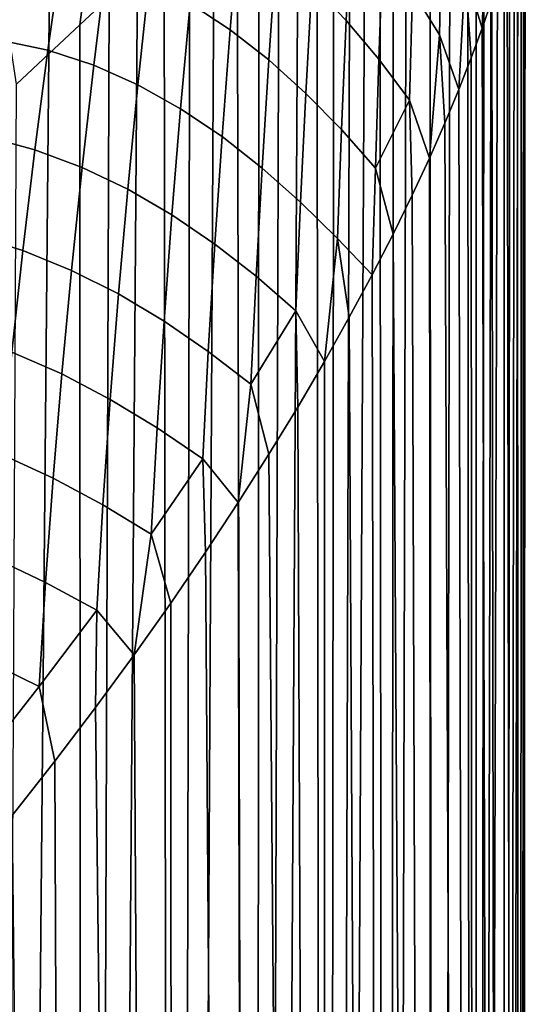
# Model space of a CAD drawing. Header units: metres. Extents: x -166 to 33, y -71 to 34.
# Tile 218 of 256: x 28.71 to 31.4, y -19.61 to -14.38. Entities that reach past the tile are written whole.
import ezdxf

# ---------------------------------------------------------------- set-up
doc = ezdxf.new("R2010")
doc.units = ezdxf.units.M
doc.layers.add('solid_12208131', color=7, linetype='CONTINUOUS')

msp = doc.modelspace()

# ---------------------------------------------------------------- linework, layer by layer
at = {"layer": 'solid_12208131'}
for points in [[(30.927734, -54.099998, 61.657597), (30.892254, -12.936521, 61.499424), (31.000116, -12.904303, 62.000576)], [(31.133896, -54.099998, 62.732002), (30.927734, -54.099998, 61.657597), (31.000116, -12.904303, 62.000576), (31.093117, -12.894247, 62.492306)], [(31.133896, -54.099998, 62.732002), (31.093117, -12.894247, 62.492306), (31.13859, -12.897284, 62.760769)], [(31.133896, -54.099998, 62.732002), (31.13859, -12.897284, 62.760769), (31.181053, -12.906659, 63.033936)], [(31.133896, -54.099998, 62.732002), (31.181053, -12.906659, 63.033936), (31.220333, -12.922313, 63.311821)], [(30.927734, -54.099998, 61.657597), (30.66371, -54.099998, 60.595928), (30.768555, -12.991676, 60.988846), (30.892254, -12.936521, 61.499424)], [(31.133896, -54.099998, 62.732002), (31.220333, -12.922313, 63.311821), (31.256231, -12.944429, 63.594265)], [(31.133896, -54.099998, 62.732002), (31.256231, -12.944429, 63.594265), (31.288565, -12.97314, 63.881138), (31.281588, -54.099998, 63.815994)], [(31.281588, -54.099998, 63.815994), (31.288565, -12.97314, 63.881138), (31.317144, -13.00855, 64.172295)], [(30.66371, -54.099998, 60.595928), (30.700453, -13.028157, 60.730053), (30.768555, -12.991676, 60.988846)], [(31.281588, -54.099998, 63.815994), (31.317144, -13.00855, 64.172295), (31.341789, -13.050777, 64.467583)], [(30.66371, -54.099998, 60.595928), (30.342594, -54.099998, 59.55011), (30.551125, -13.119345, 60.205692), (30.628021, -13.070641, 60.468998)], [(30.66371, -54.099998, 60.595928), (30.628021, -13.070641, 60.468998), (30.700453, -13.028157, 60.730053)], [(31.281588, -54.099998, 63.815994), (31.341789, -13.050777, 64.467583), (31.362324, -13.099913, 64.766846)], [(30.342594, -54.099998, 59.55011), (30.469692, -13.174297, 59.940384), (30.551125, -13.119345, 60.205692)], [(31.281588, -54.099998, 63.815994), (31.362324, -13.099913, 64.766846), (31.378576, -13.156061, 65.069908), (31.370375, -54.099998, 64.906395)], [(30.342594, -54.099998, 59.55011), (30.383467, -13.23572, 59.672707), (30.469692, -13.174297, 59.940384)], [(31.370375, -54.099998, 64.906395), (31.378576, -13.156061, 65.069908), (31.390377, -13.219297, 65.376579)], [(31.370375, -54.099998, 64.906395), (31.390377, -13.219297, 65.376579), (31.39757, -13.289745, 65.686615)], [(30.342594, -54.099998, 59.55011), (30.292173, -13.303883, 59.402359), (30.383467, -13.23572, 59.672707)], [(30.342594, -54.099998, 59.55011), (29.96533, -54.099998, 58.523209), (30.195612, -13.378858, 59.129284), (30.292173, -13.303883, 59.402359)], [(31.370375, -54.099998, 64.906395), (31.39757, -13.289745, 65.686615), (31.4, -13.367363, 66)], [(29.96533, -54.099998, 58.523209), (30.093086, -13.461404, 58.85218), (30.195612, -13.378858, 59.129284)], [(31.370375, -54.099998, 64.906395), (31.4, -13.367363, 66), (31.38983, -13.547123, 66.64093), (31.4, -54.099998, 66)], [(29.96533, -54.099998, 58.523209), (29.984449, -13.551411, 58.571373), (30.093086, -13.461404, 58.85218)], [(31.4, -54.099998, 66), (31.38983, -13.547123, 66.64093), (31.358166, -13.756907, 67.299377), (31.370375, -54.099998, 67.093605)], [(29.96533, -54.099998, 58.523209), (29.869267, -13.649434, 58.286472), (29.984449, -13.551411, 58.571373)], [(31.090664, -13.552218, 69.538345), (31.080734, -14.128839, 69.580269), (31.171425, -14.423484, 69.030212), (31.194363, -13.817668, 68.877106)], [(29.96533, -54.099998, 58.523209), (29.533024, -54.099998, 57.518242), (29.747181, -13.755561, 57.997368), (29.869267, -13.649434, 58.286472)], [(30.449251, -14.383981, 72.201492), (30.476839, -13.804164, 72.176392), (30.301077, -13.620049, 72.812798), (30.266586, -14.192849, 72.824936)], [(30.943745, -14.459382, 70.272675), (30.956654, -13.880767, 70.229782), (30.817928, -13.647504, 70.873764), (30.800312, -14.226991, 70.910301)], [(29.533024, -54.099998, 57.518242), (29.61834, -13.869698, 57.705135), (29.747181, -13.755561, 57.997368)], [(29.831934, -14.433844, 74.081909), (29.878592, -13.869127, 74.091988), (29.674568, -13.738488, 74.74501), (29.619852, -14.293999, 74.715309)], [(31.370375, -54.099998, 67.093605), (31.358166, -13.756907, 67.299377), (31.303055, -13.998352, 67.976669)], [(30.622574, -14.588563, 71.579025), (30.643847, -14.008747, 71.543587), (30.476839, -13.804164, 72.176392), (30.449251, -14.383981, 72.201492)], [(31.194363, -13.817668, 68.877106), (31.171425, -14.423484, 69.030212), (31.22225, -14.273102, 68.673859)], [(28.872232, -14.108277, 56.205532), (29.101038, -13.887821, 56.633087), (29.033754, -14.405892, 56.513313), (28.869495, -14.560005, 56.210773)], [(29.101038, -13.887821, 56.633087), (29.190487, -14.259986, 56.814011), (29.033754, -14.405892, 56.513313)], [(29.533024, -54.099998, 57.518242), (29.482668, -13.991873, 57.410233), (29.61834, -13.869698, 57.705135)], [(30.037207, -14.592119, 73.460663), (30.075972, -14.022058, 73.453583), (29.878592, -13.869127, 74.091988), (29.831934, -14.433844, 74.081909)], [(30.956654, -13.880767, 70.229782), (30.943745, -14.459382, 70.272675), (31.047249, -14.750968, 69.758553), (31.080734, -14.128839, 69.580269)], [(28.863945, -14.540538, 76.644951), (28.93746, -14.019078, 76.732368), (28.689819, -13.983053, 77.45591), (28.60957, -14.487463, 77.341125)], [(29.10751, -14.621306, 75.97448), (29.1738, -14.083761, 76.03669), (28.93746, -14.019078, 76.732368), (28.863945, -14.540538, 76.644951)], [(29.533024, -54.099998, 57.518242), (29.046944, -54.099998, 56.538151), (29.340029, -14.122018, 57.112968), (29.482668, -13.991873, 57.410233)], [(30.784336, -14.806754, 70.953476), (30.800312, -14.226991, 70.910301), (30.643847, -14.008747, 71.543587), (30.622574, -14.588563, 71.579025)], [(31.370375, -54.099998, 67.093605), (31.303055, -13.998352, 67.976669), (31.22225, -14.273102, 68.673859), (31.281588, -54.099998, 68.184006)], [(30.23497, -14.770948, 72.846611), (30.266586, -14.192849, 72.824936), (30.075972, -14.022058, 73.453583), (30.037207, -14.592119, 73.460663)], [(28.638159, -14.336431, 55.791367), (28.872232, -14.108277, 56.205532), (28.869495, -14.560005, 56.210773), (28.697559, -14.722274, 55.906662)], [(29.046944, -54.099998, 56.538151), (29.190487, -14.259986, 56.814011), (29.340029, -14.122018, 57.112968)], [(29.342243, -14.726238, 75.326729), (29.400707, -14.176712, 75.365479), (29.1738, -14.083761, 76.03669), (29.10751, -14.621306, 75.97448)], [(29.569279, -14.853775, 74.697731), (29.619852, -14.293999, 74.715309), (29.400707, -14.176712, 75.365479), (29.342243, -14.726238, 75.326729)], [(31.080734, -14.128839, 69.580269), (31.047249, -14.750968, 69.758553), (31.11323, -14.582657, 69.391655)], [(31.080734, -14.128839, 69.580269), (31.11323, -14.582657, 69.391655), (31.171425, -14.423484, 69.030212)], [(30.424374, -14.963158, 72.235092), (30.449251, -14.383981, 72.201492), (30.266586, -14.192849, 72.824936), (30.23497, -14.770948, 72.846611)], [(30.800312, -14.226991, 70.910301), (30.784336, -14.806754, 70.953476), (30.890409, -15.115447, 70.508636), (30.943745, -14.459382, 70.272675)], [(29.046944, -54.099998, 56.538151), (29.033754, -14.405892, 56.513313), (29.190487, -14.259986, 56.814011)], [(31.281588, -54.099998, 68.184006), (31.22225, -14.273102, 68.673859), (31.171425, -14.423484, 69.030212)], [(29.789257, -15.00011, 74.08313), (29.831934, -14.433844, 74.081909), (29.619852, -14.293999, 74.715309), (29.569279, -14.853775, 74.697731)], [(30.603529, -15.16856, 71.621803), (30.622574, -14.588563, 71.579025), (30.449251, -14.383981, 72.201492), (30.424374, -14.963158, 72.235092)], [(29.046944, -54.099998, 56.538151), (28.508514, -54.099998, 55.585812), (28.869495, -14.560005, 56.210773), (29.033754, -14.405892, 56.513313)], [(30.001825, -15.167409, 73.478104), (30.037207, -14.592119, 73.460663), (29.831934, -14.433844, 74.081909), (29.789257, -15.00011, 74.08313)], [(31.281588, -54.099998, 68.184006), (31.171425, -14.423484, 69.030212), (31.11323, -14.582657, 69.391655), (31.133896, -54.099998, 69.267998)], [(28.795088, -15.070436, 76.571785), (28.863945, -14.540538, 76.644951), (28.60957, -14.487463, 77.341125), (28.534163, -15.000472, 77.24157)], [(30.943745, -14.459382, 70.272675), (30.890409, -15.115447, 70.508636), (30.973127, -14.928475, 70.130798)], [(30.943745, -14.459382, 70.272675), (30.973127, -14.928475, 70.130798), (31.047249, -14.750968, 69.758553)], [(29.045984, -15.164118, 75.926117), (29.10751, -14.621306, 75.97448), (28.863945, -14.540538, 76.644951), (28.795088, -15.070436, 76.571785)], [(28.508514, -54.099998, 55.585812), (28.697559, -14.722274, 55.906662), (28.869495, -14.560005, 56.210773)], [(30.206644, -15.34845, 72.877625), (30.23497, -14.770948, 72.846611), (30.037207, -14.592119, 73.460663), (30.001825, -15.167409, 73.478104)], [(30.603529, -15.16856, 71.621803), (30.784336, -14.806754, 70.953476), (30.622574, -14.588563, 71.579025)], [(31.133896, -54.099998, 69.267998), (31.11323, -14.582657, 69.391655), (31.047249, -14.750968, 69.758553)], [(29.288319, -15.280233, 75.30101), (29.342243, -14.726238, 75.326729), (29.10751, -14.621306, 75.97448), (29.045984, -15.164118, 75.926117)], [(29.523144, -15.415292, 74.692375), (29.569279, -14.853775, 74.697731), (29.342243, -14.726238, 75.326729), (29.288319, -15.280233, 75.30101)], [(31.133896, -54.099998, 69.267998), (31.047249, -14.750968, 69.758553), (30.973127, -14.928475, 70.130798)], [(30.402348, -15.542407, 72.276772), (30.424374, -14.963158, 72.235092), (30.23497, -14.770948, 72.846611), (30.206644, -15.34845, 72.877625)], [(29.750473, -15.571521, 74.095573), (29.789257, -15.00011, 74.08313), (29.569279, -14.853775, 74.697731), (29.523144, -15.415292, 74.692375)], [(30.603529, -15.16856, 71.621803), (30.697311, -15.518642, 71.281555), (30.798588, -15.312224, 70.89238), (30.784336, -14.806754, 70.953476)], [(30.784336, -14.806754, 70.953476), (30.798588, -15.312224, 70.89238), (30.890409, -15.115447, 70.508636)], [(31.133896, -54.099998, 69.267998), (30.973127, -14.928475, 70.130798), (30.890409, -15.115447, 70.508636), (30.927734, -54.099998, 70.3424)], [(28.731295, -15.605911, 76.513351), (28.795088, -15.070436, 76.571785), (28.534163, -15.000472, 77.24157), (28.463644, -15.522227, 77.157082)], [(29.970314, -15.742134, 73.505768), (30.001825, -15.167409, 73.478104), (29.789257, -15.00011, 74.08313), (29.750473, -15.571521, 74.095573)], [(30.424374, -14.963158, 72.235092), (30.402348, -15.542407, 72.276772), (30.586132, -15.734818, 71.676079), (30.603529, -15.16856, 71.621803)], [(28.989365, -15.711597, 75.891701), (29.045984, -15.164118, 75.926117), (28.795088, -15.070436, 76.571785), (28.731295, -15.605911, 76.513351)], [(30.927734, -54.099998, 70.3424), (30.890409, -15.115447, 70.508636), (30.798588, -15.312224, 70.89238)], [(29.239264, -15.836153, 75.288452), (29.288319, -15.280233, 75.30101), (29.045984, -15.164118, 75.926117), (28.989365, -15.711597, 75.891701)], [(30.181816, -15.925901, 72.917511), (30.206644, -15.34845, 72.877625), (30.001825, -15.167409, 73.478104), (29.970314, -15.742134, 73.505768)], [(30.603529, -15.16856, 71.621803), (30.586132, -15.734818, 71.676079), (30.697311, -15.518642, 71.281555)], [(29.481392, -15.981859, 74.699135), (29.523144, -15.415292, 74.692375), (29.288319, -15.280233, 75.30101), (29.239264, -15.836153, 75.288452)], [(30.927734, -54.099998, 70.3424), (30.798588, -15.312224, 70.89238), (30.697311, -15.518642, 71.281555)], [(30.206644, -15.34845, 72.877625), (30.181816, -15.925901, 72.917511), (30.333136, -16.19466, 72.47789), (30.402348, -15.542407, 72.276772)], [(29.716124, -16.142393, 74.119171), (29.750473, -15.571521, 74.095573), (29.523144, -15.415292, 74.692375), (29.481392, -15.981859, 74.699135)], [(28.672729, -16.14625, 76.46978), (28.731295, -15.605911, 76.513351), (28.463644, -15.522227, 77.157082), (28.398441, -16.049871, 77.088234)], [(30.927734, -54.099998, 70.3424), (30.697311, -15.518642, 71.281555), (30.586132, -15.734818, 71.676079), (30.66371, -54.099998, 71.404076)], [(29.942945, -16.316675, 73.543159), (29.970314, -15.742134, 73.505768), (29.750473, -15.571521, 74.095573), (29.716124, -16.142393, 74.119171)], [(30.402348, -15.542407, 72.276772), (30.333136, -16.19466, 72.47789), (30.464737, -15.960488, 72.075348)], [(30.402348, -15.542407, 72.276772), (30.464737, -15.960488, 72.075348), (30.586132, -15.734818, 71.676079)], [(28.938009, -16.261183, 75.871407), (28.989365, -15.711597, 75.891701), (28.731295, -15.605911, 76.513351), (28.672729, -16.14625, 76.46978)], [(29.195057, -16.39702, 75.288925), (29.239264, -15.836153, 75.288452), (28.989365, -15.711597, 75.891701), (28.938009, -16.261183, 75.871407)], [(29.942945, -16.316675, 73.543159), (30.181816, -15.925901, 72.917511), (29.970314, -15.742134, 73.505768)], [(30.66371, -54.099998, 71.404076), (30.586132, -15.734818, 71.676079), (30.464737, -15.960488, 72.075348)], [(29.44462, -16.547905, 74.718018), (29.481392, -15.981859, 74.699135), (29.239264, -15.836153, 75.288452), (29.195057, -16.39702, 75.288925)], [(29.942945, -16.316675, 73.543159), (30.038397, -16.687464, 73.290733), (30.190971, -16.437429, 72.883537), (30.181816, -15.925901, 72.917511)], [(30.181816, -15.925901, 72.917511), (30.190971, -16.437429, 72.883537), (30.333136, -16.19466, 72.47789)], [(29.686552, -16.712934, 74.153404), (29.716124, -16.142393, 74.119171), (29.481392, -15.981859, 74.699135), (29.44462, -16.547905, 74.718018)], [(30.66371, -54.099998, 71.404076), (30.464737, -15.960488, 72.075348), (30.333136, -16.19466, 72.47789), (30.342594, -54.099998, 72.44989)], [(28.891939, -16.815601, 75.865059), (28.938009, -16.261183, 75.871407), (28.672729, -16.14625, 76.46978), (28.619781, -16.688868, 76.441284)], [(29.716124, -16.142393, 74.119171), (29.686552, -16.712934, 74.153404), (29.875145, -16.944874, 73.69928), (29.942945, -16.316675, 73.543159)], [(30.342594, -54.099998, 72.44989), (30.333136, -16.19466, 72.47789), (30.190971, -16.437429, 72.883537)], [(29.156343, -16.957375, 75.302505), (29.195057, -16.39702, 75.288925), (28.938009, -16.261183, 75.871407), (28.891939, -16.815601, 75.865059)], [(29.942945, -16.316675, 73.543159), (29.875145, -16.944874, 73.69928), (30.038397, -16.687464, 73.290733)], [(29.413239, -17.113464, 74.748482), (29.44462, -16.547905, 74.718018), (29.195057, -16.39702, 75.288925), (29.156343, -16.957375, 75.302505)], [(30.342594, -54.099998, 72.44989), (30.190971, -16.437429, 72.883537), (30.038397, -16.687464, 73.290733)], [(29.413239, -17.113464, 74.748482), (29.686552, -16.712934, 74.153404), (29.44462, -16.547905, 74.718018)], [(30.342594, -54.099998, 72.44989), (30.038397, -16.687464, 73.290733), (29.875145, -16.944874, 73.69928), (29.96533, -54.099998, 73.476791)], [(28.851835, -17.369505, 75.872833), (28.891939, -16.815601, 75.865059), (28.619781, -16.688868, 76.441284), (28.57251, -17.236195, 76.427673)], [(29.413239, -17.113464, 74.748482), (29.516911, -17.478664, 74.516502), (29.701365, -17.208605, 74.107994), (29.686552, -16.712934, 74.153404)], [(29.686552, -16.712934, 74.153404), (29.701365, -17.208605, 74.107994), (29.875145, -16.944874, 73.69928)], [(29.123604, -17.517073, 75.328644), (29.156343, -16.957375, 75.302505), (28.891939, -16.815601, 75.865059), (28.851835, -17.369505, 75.872833)], [(29.96533, -54.099998, 73.476791), (29.875145, -16.944874, 73.69928), (29.701365, -17.208605, 74.107994)], [(29.156343, -16.957375, 75.302505), (29.123604, -17.517073, 75.328644), (29.321899, -17.754076, 74.923943), (29.413239, -17.113464, 74.748482)], [(29.413239, -17.113464, 74.748482), (29.321899, -17.754076, 74.923943), (29.516911, -17.478664, 74.516502)], [(29.96533, -54.099998, 73.476791), (29.701365, -17.208605, 74.107994), (29.516911, -17.478664, 74.516502), (29.533024, -54.099998, 74.481758)], [(28.818249, -17.922567, 75.894157), (28.851835, -17.369505, 75.872833), (28.57251, -17.236195, 76.427673), (28.531631, -17.782995, 76.429192)], [(28.818249, -17.922567, 75.894157), (29.123604, -17.517073, 75.328644), (28.851835, -17.369505, 75.872833)], [(28.818249, -17.922567, 75.894157), (28.900278, -18.319387, 75.733452), (29.116329, -18.034559, 75.329796), (29.123604, -17.517073, 75.328644)], [(29.123604, -17.517073, 75.328644), (29.116329, -18.034559, 75.329796), (29.321899, -17.754076, 74.923943)], [(29.533024, -54.099998, 74.481758), (29.516911, -17.478664, 74.516502), (29.321899, -17.754076, 74.923943)], [(28.497768, -18.328762, 76.445259), (28.818249, -17.922567, 75.894157), (28.531631, -17.782995, 76.429192)], [(29.533024, -54.099998, 74.481758), (29.321899, -17.754076, 74.923943), (29.116329, -18.034559, 75.329796)], [(28.497768, -18.328762, 76.445259), (28.673899, -18.607767, 76.134239), (28.900278, -18.319387, 75.733452), (28.818249, -17.922567, 75.894157)], [(29.533024, -54.099998, 74.481758), (29.116329, -18.034559, 75.329796), (28.900278, -18.319387, 75.733452), (29.046944, -54.099998, 75.461853)], [(29.046944, -54.099998, 75.461853), (28.900278, -18.319387, 75.733452), (28.673899, -18.607767, 76.134239)], [(29.046944, -54.099998, 75.461853), (28.673899, -18.607767, 76.134239), (28.437265, -18.899389, 76.5317), (28.508514, -54.099998, 76.414185)]]:
    msp.add_3dface(points, dxfattribs=at)

doc.saveas('drawing.dxf')
